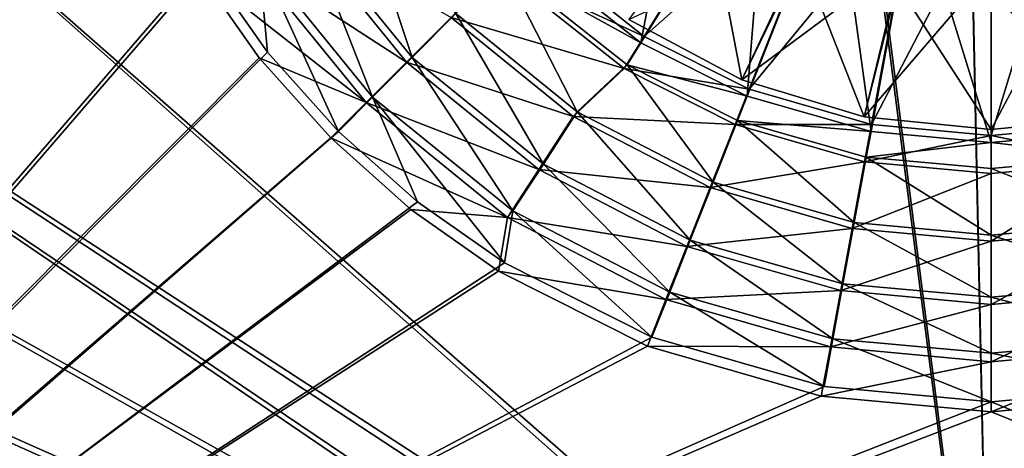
# Model space of a CAD drawing. Header units: metres. Extents: x -904 to 0, y -908 to 0.
# Tile 20 of 152: x -601 to -450, y -643 to -577. Entities that reach past the tile are written whole.
import ezdxf

# ---------------------------------------------------------------- set-up
doc = ezdxf.new("R2010")
doc.units = ezdxf.units.M

msp = doc.modelspace()

# ---------------------------------------------------------------- linework, layer by layer
at = {"layer": 'None012311'}
for points in [[(-532.85614, -69.952972, 123.649483), (-465.701691, -69.252586, 123.667824), (-452.00235, -701.143799, 107.12117)], [(-452.00235, -701.143799, 107.12117), (-465.701691, -69.252586, 123.667824), (-71.672775, -399.771973, 115.012871)], [(-845.314697, -356.196716, 116.153923), (-532.85614, -69.952972, 123.649483), (-452.00235, -701.143799, 107.12117)], [(-533.266968, -71.798462, 126.602188), (-842.800293, -356.543121, 119.145882), (-452.00235, -703.006531, 110.073418)], [(-452.00235, -703.006531, 110.073418), (-465.757965, -71.129059, 126.619713), (-533.266968, -71.798462, 126.602188)], [(-73.59713, -399.498657, 118.021057), (-465.757965, -71.129059, 126.619713), (-452.00235, -703.006531, 110.073418)], [(-844.886475, -445.980347, 113.802856), (-845.314697, -356.196716, 116.153923), (-452.00235, -701.143799, 107.12117)], [(-842.800293, -356.543121, 119.145882), (-842.353821, -446.758545, 116.783508), (-452.00235, -703.006531, 110.073418)], [(-75.414772, -432.511597, 117.156578), (-73.59713, -399.498657, 118.021057), (-452.00235, -703.006531, 110.073418)], [(-71.672775, -399.771973, 115.012871), (-73.531425, -432.316986, 114.160645), (-452.00235, -701.143799, 107.12117)], [(-73.531425, -432.316986, 114.160645), (-74.874588, -464.850952, 113.308716), (-452.00235, -701.143799, 107.12117)], [(-75.414772, -432.511597, 117.156578), (-452.00235, -703.006531, 110.073418), (-76.726997, -465.369781, 116.296158)], [(-464.463654, -702.286743, 107.09124), (-843.877563, -490.322754, 112.641716), (-844.886475, -445.980347, 113.802856)], [(-464.463654, -702.286743, 107.09124), (-844.886475, -445.980347, 113.802856), (-452.00235, -701.143799, 107.12117)], [(-452.00235, -703.006531, 110.073418), (-842.353821, -446.758545, 116.783508), (-464.138885, -704.11969, 110.044273)], [(-842.353821, -446.758545, 116.783508), (-841.376831, -491.281616, 115.61763), (-464.138885, -704.11969, 110.044273)], [(-452.00235, -701.143799, 107.12117), (-74.874588, -464.850952, 113.308716), (-439.541016, -702.286743, 107.09124)], [(-452.00235, -703.006531, 110.073418), (-439.865814, -704.11969, 110.044273), (-76.726997, -465.369781, 116.296158)], [(-842.35553, -534.305054, 111.489998), (-843.877563, -490.322754, 112.641716), (-464.463654, -702.286743, 107.09124)], [(-464.138885, -704.11969, 110.044273), (-841.376831, -491.281616, 115.61763), (-839.916687, -535.261536, 114.465981)], [(-840.328796, -577.997498, 110.345871), (-842.35553, -534.305054, 111.489998), (-477.209106, -705.950073, 106.995316)], [(-477.209106, -705.950073, 106.995316), (-842.35553, -534.305054, 111.489998), (-464.463654, -702.286743, 107.09124)], [(-464.138885, -704.11969, 110.044273), (-839.916687, -535.261536, 114.465981), (-476.552124, -707.6875, 109.950844)], [(-839.916687, -535.261536, 114.465981), (-837.653748, -585.240784, 113.157227), (-476.552124, -707.6875, 109.950844)], [(-837.800415, -621.498779, 109.206749), (-840.328796, -577.997498, 110.345871), (-488.128265, -711.444336, 106.85144)], [(-488.128265, -711.444336, 106.85144), (-840.328796, -577.997498, 110.345871), (-477.209106, -705.950073, 106.995316)], [(-476.552124, -707.6875, 109.950844), (-837.653748, -585.240784, 113.157227), (-487.187408, -713.039001, 109.810707)], [(-837.653748, -585.240784, 113.157227), (-834.998535, -631.202759, 111.953667), (-487.187408, -713.039001, 109.810707)], [(-834.768188, -664.913208, 108.069901), (-837.800415, -621.498779, 109.206749), (-500.425354, -721.194397, 106.596123)], [(-500.425354, -721.194397, 106.596123), (-837.800415, -621.498779, 109.206749), (-488.128265, -711.444336, 106.85144)], [(-487.187408, -713.039001, 109.810707), (-834.998535, -631.202759, 111.953667), (-499.1633, -722.534546, 109.562057)], [(-834.998535, -631.202759, 111.953667), (-832.430176, -668.551636, 110.975655), (-499.1633, -722.534546, 109.562057)]]:
    msp.add_3dface(points, dxfattribs=at)
at = {"layer": 'None012312'}
for points in [[(-720.775391, -740.804871, 2170), (-593.718872, -494.047516, 2170), (-720.775391, -194.321701, 2170)], [(-720.775391, -195.267593, 2167.144043), (-595.25415, -494.003937, 2167.144043), (-720.775391, -740.003967, 2167.144043)], [(-595.25415, -494.003937, 2167.144043), (-592.862488, -520.071289, 2167.144043), (-720.775391, -740.003967, 2167.144043)], [(-591.335938, -519.883057, 2170), (-593.718872, -494.047516, 2170), (-720.775391, -740.804871, 2170)], [(-583.731323, -546.26355, 2170), (-591.335938, -519.883057, 2170), (-720.775391, -740.804871, 2170)], [(-720.775391, -740.003967, 2167.144043), (-592.862488, -520.071289, 2167.144043), (-585.196655, -546.733032, 2167.144043)], [(-524.043457, -566.211487, 2140.483643), (-505.724915, -580.708801, 2140.483643), (-497.946045, -540.053772, 2170)], [(-505.724915, -580.708801, 2140.483643), (-486.272858, -549.293579, 2170), (-497.946045, -540.053772, 2170)], [(-720.775391, -740.804871, 2170), (-572.372559, -568.801025, 2170), (-583.731323, -546.26355, 2170)], [(-585.196655, -546.733032, 2167.144043), (-573.717346, -569.545532, 2167.144043), (-720.775391, -740.003967, 2167.144043)], [(-485.743927, -548.336792, 2167.144043), (-505.222107, -579.73584, 2137.627441), (-523.354614, -565.356201, 2137.627441)], [(-505.724915, -580.708801, 2140.483643), (-489.417023, -588.893311, 2140.483643), (-486.272858, -549.293579, 2170)], [(-485.743927, -548.336792, 2167.144043), (-475.544189, -553.471008, 2167.144043), (-505.222107, -579.73584, 2137.627441)], [(-489.417023, -588.893311, 2140.483643), (-475.863281, -554.518982, 2170), (-486.272858, -549.293579, 2170)], [(-475.544189, -553.471008, 2167.144043), (-489.144989, -587.826782, 2137.627441), (-505.222107, -579.73584, 2137.627441)], [(-475.544189, -553.471008, 2167.144043), (-463.640594, -556.893555, 2167.144043), (-489.144989, -587.826782, 2137.627441)], [(-489.417023, -588.893311, 2140.483643), (-470.416534, -594.327271, 2140.483643), (-475.863281, -554.518982, 2170)], [(-470.416534, -594.327271, 2140.483643), (-463.74588, -557.984436, 2170), (-475.863281, -554.518982, 2170)], [(-463.640594, -556.893555, 2167.144043), (-470.364349, -593.226563, 2137.627441), (-489.144989, -587.826782, 2137.627441)], [(-463.640594, -556.893555, 2167.144043), (-452.00235, -557.961365, 2167.144043), (-470.364349, -593.226563, 2137.627441)], [(-433.64035, -593.226563, 2137.627441), (-452.00235, -594.911316, 2137.627441), (-440.364075, -556.893555, 2167.144043)], [(-452.00235, -594.911316, 2137.627441), (-452.00235, -557.961365, 2167.144043), (-440.364075, -556.893555, 2167.144043)], [(-549.205139, -557.664978, 2146.241455), (-557.168335, -562.880371, 2153.199219), (-540.815735, -582.976013, 2153.199219)], [(-534.090759, -576.239014, 2146.241455), (-549.205139, -557.664978, 2146.241455), (-540.815735, -582.976013, 2153.199219)], [(-470.416534, -594.327271, 2140.483643), (-452.00235, -596.003235, 2140.483643), (-463.74588, -557.984436, 2170)], [(-452.00235, -557.961365, 2167.144043), (-452.00235, -594.911316, 2137.627441), (-470.364349, -593.226563, 2137.627441)], [(-452.00235, -596.003235, 2140.483643), (-452.00235, -559.053284, 2170), (-463.74588, -557.984436, 2170)], [(-440.25882, -557.984436, 2170), (-452.00235, -559.053284, 2170), (-433.588135, -594.327271, 2140.483643)], [(-452.00235, -559.053284, 2170), (-452.00235, -596.003235, 2140.483643), (-433.588135, -594.327271, 2140.483643)], [(-557.168335, -562.880371, 2153.199219), (-564.343262, -567.579407, 2161.19458), (-546.875, -589.046143, 2161.19458)], [(-540.815735, -582.976013, 2153.199219), (-557.168335, -562.880371, 2153.199219), (-546.875, -589.046143, 2161.19458)], [(-558.14563, -563.398132, 2150.335449), (-541.673828, -583.675415, 2150.335449), (-565.482483, -568.194824, 2158.309082)], [(-534.822571, -576.824158, 2143.397461), (-541.673828, -583.675415, 2150.335449), (-558.14563, -563.398132, 2150.335449)], [(-505.222107, -579.73584, 2137.627441), (-527.465881, -569.467529, 2137.627441), (-523.354614, -565.356201, 2137.627441)], [(-526.888184, -569.023682, 2140.483643), (-505.724915, -580.708801, 2140.483643), (-524.043457, -566.211487, 2140.483643)], [(-572.372559, -568.801025, 2170), (-562.981934, -582.135193, 2170), (-564.343262, -567.579407, 2161.19458)], [(-564.343262, -567.579407, 2161.19458), (-562.981934, -582.135193, 2170), (-552.121521, -594.302185, 2170)], [(-564.343262, -567.579407, 2161.19458), (-552.121521, -594.302185, 2170), (-546.875, -589.046143, 2161.19458)], [(-562.981934, -582.135193, 2170), (-572.372559, -568.801025, 2170), (-720.775391, -740.804871, 2170)], [(-565.482483, -568.194824, 2158.309082), (-547.872131, -589.873718, 2158.309082), (-573.717346, -569.545532, 2167.144043)], [(-541.673828, -583.675415, 2150.335449), (-547.872131, -589.873718, 2158.309082), (-565.482483, -568.194824, 2158.309082)], [(-526.888184, -569.023682, 2140.483643), (-534.090759, -576.239014, 2146.241455), (-515.489746, -591.320251, 2146.241455)], [(-507.847717, -584.099121, 2140.483643), (-526.888184, -569.023682, 2140.483643), (-515.489746, -591.320251, 2146.241455)], [(-526.888184, -569.023682, 2140.483643), (-507.847717, -584.099121, 2140.483643), (-505.724915, -580.708801, 2140.483643)], [(-573.717346, -569.545532, 2167.144043), (-564.248047, -583.009521, 2167.144043), (-720.775391, -740.003967, 2167.144043)], [(-547.872131, -589.873718, 2158.309082), (-564.248047, -583.009521, 2167.144043), (-573.717346, -569.545532, 2167.144043)], [(-527.465881, -569.467529, 2137.627441), (-508.287079, -584.676575, 2137.627441), (-534.822571, -576.824158, 2143.397461)], [(-508.287079, -584.676575, 2137.627441), (-527.465881, -569.467529, 2137.627441), (-505.222107, -579.73584, 2137.627441)], [(-534.090759, -576.239014, 2146.241455), (-540.815735, -582.976013, 2153.199219), (-520.690918, -599.292786, 2153.199219)], [(-515.489746, -591.320251, 2146.241455), (-534.090759, -576.239014, 2146.241455), (-520.690918, -599.292786, 2153.199219)], [(-534.822571, -576.824158, 2143.397461), (-516.094543, -592.037415, 2143.397461), (-541.673828, -583.675415, 2150.335449)], [(-508.287079, -584.676575, 2137.627441), (-516.094543, -592.037415, 2143.397461), (-534.822571, -576.824158, 2143.397461)], [(-489.144989, -587.826782, 2137.627441), (-508.287079, -584.676575, 2137.627441), (-505.222107, -579.73584, 2137.627441)], [(-507.847717, -584.099121, 2140.483643), (-489.417023, -588.893311, 2140.483643), (-505.724915, -580.708801, 2140.483643)], [(-552.121521, -594.302185, 2170), (-562.981934, -582.135193, 2170), (-720.775391, -740.804871, 2170)], [(-720.775391, -740.003967, 2167.144043), (-564.248047, -583.009521, 2167.144043), (-553.296692, -595.298279, 2167.144043)], [(-553.296692, -595.298279, 2167.144043), (-564.248047, -583.009521, 2167.144043), (-547.872131, -589.873718, 2158.309082)], [(-541.673828, -583.675415, 2150.335449), (-521.396545, -600.147217, 2150.335449), (-547.872131, -589.873718, 2158.309082)], [(-540.815735, -582.976013, 2153.199219), (-546.875, -589.046143, 2161.19458), (-525.377136, -606.476074, 2161.19458)], [(-516.094543, -592.037415, 2143.397461), (-521.396545, -600.147217, 2150.335449), (-541.673828, -583.675415, 2150.335449)], [(-520.690918, -599.292786, 2153.199219), (-540.815735, -582.976013, 2153.199219), (-525.377136, -606.476074, 2161.19458)], [(-507.847717, -584.099121, 2140.483643), (-515.489746, -591.320251, 2146.241455), (-494.658325, -602.085266, 2146.241455)], [(-490.914764, -592.602478, 2140.483643), (-507.847717, -584.099121, 2140.483643), (-494.658325, -602.085266, 2146.241455)], [(-507.847717, -584.099121, 2140.483643), (-490.914764, -592.602478, 2140.483643), (-489.417023, -588.893311, 2140.483643)], [(-508.287079, -584.676575, 2137.627441), (-491.285126, -593.232788, 2137.627441), (-516.094543, -592.037415, 2143.397461)], [(-491.285126, -593.232788, 2137.627441), (-508.287079, -584.676575, 2137.627441), (-489.144989, -587.826782, 2137.627441)], [(-470.364349, -593.226563, 2137.627441), (-491.285126, -593.232788, 2137.627441), (-489.144989, -587.826782, 2137.627441)], [(-490.914764, -592.602478, 2140.483643), (-470.416534, -594.327271, 2140.483643), (-489.417023, -588.893311, 2140.483643)], [(-547.872131, -589.873718, 2158.309082), (-526.193237, -607.48407, 2158.309082), (-553.296692, -595.298279, 2167.144043)], [(-552.121521, -594.302185, 2170), (-539.968506, -605.114441, 2170), (-546.875, -589.046143, 2161.19458)], [(-521.396545, -600.147217, 2150.335449), (-526.193237, -607.48407, 2158.309082), (-547.872131, -589.873718, 2158.309082)], [(-546.875, -589.046143, 2161.19458), (-539.968506, -605.114441, 2170), (-526.656494, -614.46283, 2170)], [(-546.875, -589.046143, 2161.19458), (-526.656494, -614.46283, 2170), (-525.377136, -606.476074, 2161.19458)], [(-515.489746, -591.320251, 2146.241455), (-520.690918, -599.292786, 2153.199219), (-498.152863, -610.939758, 2153.199219)], [(-494.658325, -602.085266, 2146.241455), (-515.489746, -591.320251, 2146.241455), (-498.152863, -610.939758, 2153.199219)], [(-516.094543, -592.037415, 2143.397461), (-495.115601, -602.905823, 2143.397461), (-521.396545, -600.147217, 2150.335449)], [(-491.285126, -593.232788, 2137.627441), (-495.115601, -602.905823, 2143.397461), (-516.094543, -592.037415, 2143.397461)], [(-491.285126, -593.232788, 2137.627441), (-471.422333, -598.943726, 2137.627441), (-495.115601, -602.905823, 2143.397461)], [(-490.914764, -592.602478, 2140.483643), (-494.658325, -602.085266, 2146.241455), (-473.016144, -608.282227, 2146.241455)], [(-471.422333, -598.943726, 2137.627441), (-491.285126, -593.232788, 2137.627441), (-470.364349, -593.226563, 2137.627441)], [(-471.173035, -598.255249, 2140.483643), (-490.914764, -592.602478, 2140.483643), (-473.016144, -608.282227, 2146.241455)], [(-490.914764, -592.602478, 2140.483643), (-471.173035, -598.255249, 2140.483643), (-470.416534, -594.327271, 2140.483643)], [(-452.00235, -594.911316, 2137.627441), (-471.422333, -598.943726, 2137.627441), (-470.364349, -593.226563, 2137.627441)], [(-432.582336, -598.943726, 2137.627441), (-452.00235, -594.911316, 2137.627441), (-433.64035, -593.226563, 2137.627441)], [(-720.775391, -740.804871, 2170), (-539.968506, -605.114441, 2170), (-552.121521, -594.302185, 2170)], [(-452.00235, -600.725525, 2137.627441), (-471.422333, -598.943726, 2137.627441), (-452.00235, -594.911316, 2137.627441)], [(-471.173035, -598.255249, 2140.483643), (-452.00235, -596.003235, 2140.483643), (-470.416534, -594.327271, 2140.483643)], [(-452.00235, -596.003235, 2140.483643), (-432.831635, -598.255249, 2140.483643), (-433.588135, -594.327271, 2140.483643)], [(-432.582336, -598.943726, 2137.627441), (-452.00235, -600.725525, 2137.627441), (-452.00235, -594.911316, 2137.627441)], [(-553.296692, -595.298279, 2167.144043), (-541.007874, -606.249634, 2167.144043), (-720.775391, -740.003967, 2167.144043)], [(-526.193237, -607.48407, 2158.309082), (-541.007874, -606.249634, 2167.144043), (-553.296692, -595.298279, 2167.144043)], [(-471.173035, -598.255249, 2140.483643), (-452.00235, -600.003235, 2140.483643), (-452.00235, -596.003235, 2140.483643)], [(-452.00235, -600.003235, 2140.483643), (-432.831635, -598.255249, 2140.483643), (-452.00235, -596.003235, 2140.483643)], [(-520.690918, -599.292786, 2153.199219), (-525.377136, -606.476074, 2161.19458), (-501.301483, -618.917664, 2161.19458)], [(-498.152863, -610.939758, 2153.199219), (-520.690918, -599.292786, 2153.199219), (-501.301483, -618.917664, 2161.19458)], [(-471.422333, -598.943726, 2137.627441), (-473.31485, -609.174011, 2143.397461), (-495.115601, -602.905823, 2143.397461)], [(-471.422333, -598.943726, 2137.627441), (-452.00235, -600.725525, 2137.627441), (-473.31485, -609.174011, 2143.397461)], [(-473.016144, -608.282227, 2146.241455), (-452.00235, -610.198242, 2146.241455), (-471.173035, -598.255249, 2140.483643)], [(-452.00235, -610.198242, 2146.241455), (-452.00235, -600.003235, 2140.483643), (-471.173035, -598.255249, 2140.483643)], [(-432.831635, -598.255249, 2140.483643), (-452.00235, -600.003235, 2140.483643), (-430.988525, -608.282227, 2146.241455)], [(-430.68985, -609.174011, 2143.397461), (-452.00235, -611.129395, 2143.397461), (-432.582336, -598.943726, 2137.627441)], [(-452.00235, -611.129395, 2143.397461), (-452.00235, -600.725525, 2137.627441), (-432.582336, -598.943726, 2137.627441)], [(-521.396545, -600.147217, 2150.335449), (-498.682129, -611.914734, 2150.335449), (-526.193237, -607.48407, 2158.309082)], [(-495.115601, -602.905823, 2143.397461), (-498.682129, -611.914734, 2150.335449), (-521.396545, -600.147217, 2150.335449)], [(-452.00235, -600.725525, 2137.627441), (-452.00235, -611.129395, 2143.397461), (-473.31485, -609.174011, 2143.397461)], [(-452.00235, -600.003235, 2140.483643), (-452.00235, -610.198242, 2146.241455), (-430.988525, -608.282227, 2146.241455)], [(-494.658325, -602.085266, 2146.241455), (-498.152863, -610.939758, 2153.199219), (-474.737701, -617.644348, 2153.199219)], [(-473.016144, -608.282227, 2146.241455), (-494.658325, -602.085266, 2146.241455), (-474.737701, -617.644348, 2153.199219)], [(-495.115601, -602.905823, 2143.397461), (-473.31485, -609.174011, 2143.397461), (-498.682129, -611.914734, 2150.335449)], [(-526.656494, -614.46283, 2170), (-539.968506, -605.114441, 2170), (-720.775391, -740.804871, 2170)], [(-541.007874, -606.249634, 2167.144043), (-527.543945, -615.718994, 2167.144043), (-720.775391, -740.003967, 2167.144043)], [(-527.543945, -615.718994, 2167.144043), (-541.007874, -606.249634, 2167.144043), (-526.193237, -607.48407, 2158.309082)], [(-526.656494, -614.46283, 2170), (-504.026581, -625.825989, 2170), (-525.377136, -606.476074, 2161.19458)], [(-525.377136, -606.476074, 2161.19458), (-504.026581, -625.825989, 2170), (-501.301483, -618.917664, 2161.19458)], [(-526.193237, -607.48407, 2158.309082), (-501.908752, -620.065002, 2158.309082), (-527.543945, -615.718994, 2167.144043)], [(-498.682129, -611.914734, 2150.335449), (-501.908752, -620.065002, 2158.309082), (-526.193237, -607.48407, 2158.309082)], [(-474.737701, -617.644348, 2153.199219), (-452.00235, -619.717285, 2153.199219), (-473.016144, -608.282227, 2146.241455)], [(-452.00235, -619.717285, 2153.199219), (-452.00235, -610.198242, 2146.241455), (-473.016144, -608.282227, 2146.241455)], [(-430.988525, -608.282227, 2146.241455), (-452.00235, -610.198242, 2146.241455), (-429.266998, -617.644348, 2153.199219)], [(-473.31485, -609.174011, 2143.397461), (-475.077911, -618.701477, 2150.335449), (-498.682129, -611.914734, 2150.335449)], [(-473.31485, -609.174011, 2143.397461), (-452.00235, -611.129395, 2143.397461), (-475.077911, -618.701477, 2150.335449)], [(-428.926758, -618.701477, 2150.335449), (-452.00235, -620.818604, 2150.335449), (-430.68985, -609.174011, 2143.397461)], [(-452.00235, -620.818604, 2150.335449), (-452.00235, -611.129395, 2143.397461), (-430.68985, -609.174011, 2143.397461)], [(-498.152863, -610.939758, 2153.199219), (-501.301483, -618.917664, 2161.19458), (-476.288818, -626.079712, 2161.19458)], [(-474.737701, -617.644348, 2153.199219), (-498.152863, -610.939758, 2153.199219), (-476.288818, -626.079712, 2161.19458)], [(-452.00235, -611.129395, 2143.397461), (-452.00235, -620.818604, 2150.335449), (-475.077911, -618.701477, 2150.335449)], [(-452.00235, -610.198242, 2146.241455), (-452.00235, -619.717285, 2153.199219), (-429.266998, -617.644348, 2153.199219)], [(-498.682129, -611.914734, 2150.335449), (-475.077911, -618.701477, 2150.335449), (-501.908752, -620.065002, 2158.309082)], [(-504.026581, -625.825989, 2170), (-526.656494, -614.46283, 2170), (-720.775391, -740.804871, 2170)], [(-720.775391, -740.003967, 2167.144043), (-527.543945, -615.718994, 2167.144043), (-504.731415, -627.198242, 2167.144043)], [(-501.908752, -620.065002, 2158.309082), (-504.731415, -627.198242, 2167.144043), (-527.543945, -615.718994, 2167.144043)], [(-504.026581, -625.825989, 2170), (-477.632751, -633.383484, 2170), (-501.301483, -618.917664, 2161.19458)], [(-475.077911, -618.701477, 2150.335449), (-476.672943, -627.320862, 2158.309082), (-501.908752, -620.065002, 2158.309082)], [(-501.301483, -618.917664, 2161.19458), (-477.632751, -633.383484, 2170), (-476.288818, -626.079712, 2161.19458)], [(-475.077911, -618.701477, 2150.335449), (-452.00235, -620.818604, 2150.335449), (-476.672943, -627.320862, 2158.309082)], [(-476.288818, -626.079712, 2161.19458), (-452.00235, -628.294067, 2161.19458), (-474.737701, -617.644348, 2153.199219)], [(-452.00235, -628.294067, 2161.19458), (-452.00235, -619.717285, 2153.199219), (-474.737701, -617.644348, 2153.199219)], [(-429.266998, -617.644348, 2153.199219), (-452.00235, -619.717285, 2153.199219), (-427.715881, -626.079712, 2161.19458)], [(-427.331726, -627.320862, 2158.309082), (-452.00235, -629.58429, 2158.309082), (-428.926758, -618.701477, 2150.335449)], [(-452.00235, -629.58429, 2158.309082), (-452.00235, -620.818604, 2150.335449), (-428.926758, -618.701477, 2150.335449)], [(-501.908752, -620.065002, 2158.309082), (-476.672943, -627.320862, 2158.309082), (-504.731415, -627.198242, 2167.144043)], [(-452.00235, -619.717285, 2153.199219), (-452.00235, -628.294067, 2161.19458), (-427.715881, -626.079712, 2161.19458)], [(-452.00235, -620.818604, 2150.335449), (-452.00235, -629.58429, 2158.309082), (-476.672943, -627.320862, 2158.309082)], [(-720.775391, -740.804871, 2170), (-477.632751, -633.383484, 2170), (-504.026581, -625.825989, 2170)], [(-477.632751, -633.383484, 2170), (-452.00235, -635.72052, 2170), (-476.288818, -626.079712, 2161.19458)], [(-476.288818, -626.079712, 2161.19458), (-452.00235, -635.72052, 2170), (-452.00235, -628.294067, 2161.19458)], [(-427.715881, -626.079712, 2161.19458), (-452.00235, -628.294067, 2161.19458), (-426.371918, -633.383484, 2170)], [(-504.731415, -627.198242, 2167.144043), (-478.069702, -634.864075, 2167.144043), (-720.775391, -740.003967, 2167.144043)], [(-476.672943, -627.320862, 2158.309082), (-478.069702, -634.864075, 2167.144043), (-504.731415, -627.198242, 2167.144043)], [(-476.672943, -627.320862, 2158.309082), (-452.00235, -629.58429, 2158.309082), (-478.069702, -634.864075, 2167.144043)], [(-425.934967, -634.864075, 2167.144043), (-452.00235, -637.255737, 2167.144043), (-427.331726, -627.320862, 2158.309082)], [(-427.331726, -627.320862, 2158.309082), (-452.00235, -637.255737, 2167.144043), (-452.00235, -629.58429, 2158.309082)], [(-452.00235, -629.58429, 2158.309082), (-452.00235, -637.255737, 2167.144043), (-478.069702, -634.864075, 2167.144043)], [(-452.00235, -628.294067, 2161.19458), (-452.00235, -635.72052, 2170), (-426.371918, -633.383484, 2170)], [(-452.00235, -635.72052, 2170), (-477.632751, -633.383484, 2170), (-720.775391, -740.804871, 2170)], [(-426.371918, -633.383484, 2170), (-452.00235, -635.72052, 2170), (-194.320099, -740.804871, 2170)], [(-478.069702, -634.864075, 2167.144043), (-452.00235, -637.255737, 2167.144043), (-720.775391, -740.003967, 2167.144043)], [(-452.00235, -637.255737, 2167.144043), (-425.934967, -634.864075, 2167.144043), (-195.265991, -740.003967, 2167.144043)], [(-194.320099, -740.804871, 2170), (-452.00235, -635.72052, 2170), (-720.775391, -740.804871, 2170)], [(-720.775391, -740.003967, 2167.144043), (-452.00235, -637.255737, 2167.144043), (-195.265991, -740.003967, 2167.144043)]]:
    msp.add_3dface(points, dxfattribs=at)
at = {"layer": 'None012320'}
for points in [[(-507.559357, -577.150879, 2136.720459), (-490.270691, -586.391907, 2136.720459), (-495.275116, -560.192688, 2147.430908)], [(-495.275116, -560.192688, 2147.430908), (-490.270691, -586.391907, 2136.720459), (-481.11087, -567.53064, 2147.430908)], [(-490.270691, -586.391907, 2134.872803), (-507.559357, -577.150879, 2134.872803), (-479.752838, -564.100281, 2129.237793)], [(-490.270691, -586.391907, 2134.872803), (-479.752838, -564.100281, 2129.237793), (-465.720459, -568.134949, 2129.237793)], [(-490.270691, -586.391907, 2136.720459), (-471.511383, -592.082458, 2136.720459), (-481.11087, -567.53064, 2147.430908)], [(-481.11087, -567.53064, 2147.430908), (-471.511383, -592.082458, 2136.720459), (-466.391785, -571.762695, 2147.430908)], [(-471.511383, -592.082458, 2134.872803), (-490.270691, -586.391907, 2134.872803), (-465.720459, -568.134949, 2129.237793)], [(-471.511383, -592.082458, 2134.872803), (-465.720459, -568.134949, 2129.237793), (-452.00235, -569.393555, 2129.237793)], [(-432.493317, -592.082458, 2134.872803), (-452.00235, -594.003967, 2134.872803), (-438.28421, -568.134949, 2129.237793)], [(-438.28421, -568.134949, 2129.237793), (-452.00235, -594.003967, 2134.872803), (-452.00235, -569.393555, 2129.237793)], [(-452.00235, -594.003967, 2134.872803), (-471.511383, -592.082458, 2134.872803), (-452.00235, -569.393555, 2129.237793)], [(-471.511383, -592.082458, 2136.720459), (-452.00235, -594.003967, 2136.720459), (-466.391785, -571.762695, 2147.430908)], [(-466.391785, -571.762695, 2147.430908), (-452.00235, -594.003967, 2136.720459), (-452.00235, -573.082886, 2147.430908)], [(-437.612885, -571.762695, 2147.430908), (-452.00235, -573.082886, 2147.430908), (-432.493317, -592.082458, 2136.720459)], [(-452.00235, -573.082886, 2147.430908), (-452.00235, -594.003967, 2136.720459), (-432.493317, -592.082458, 2136.720459)], [(-507.559357, -577.150879, 2134.872803), (-490.270691, -586.391907, 2134.872803), (-507.559357, -577.150879, 2136.720459)], [(-490.270691, -586.391907, 2134.872803), (-490.270691, -586.391907, 2136.720459), (-507.559357, -577.150879, 2136.720459)], [(-490.270691, -586.391907, 2134.872803), (-471.511383, -592.082458, 2134.872803), (-490.270691, -586.391907, 2136.720459)], [(-471.511383, -592.082458, 2134.872803), (-471.511383, -592.082458, 2136.720459), (-490.270691, -586.391907, 2136.720459)], [(-471.511383, -592.082458, 2134.872803), (-452.00235, -594.003967, 2134.872803), (-471.511383, -592.082458, 2136.720459)], [(-452.00235, -594.003967, 2134.872803), (-452.00235, -594.003967, 2136.720459), (-471.511383, -592.082458, 2136.720459)], [(-432.493317, -592.082458, 2136.720459), (-452.00235, -594.003967, 2136.720459), (-432.493317, -592.082458, 2134.872803)], [(-452.00235, -594.003967, 2136.720459), (-452.00235, -594.003967, 2134.872803), (-432.493317, -592.082458, 2134.872803)]]:
    msp.add_3dface(points, dxfattribs=at)

doc.saveas('drawing.dxf')
